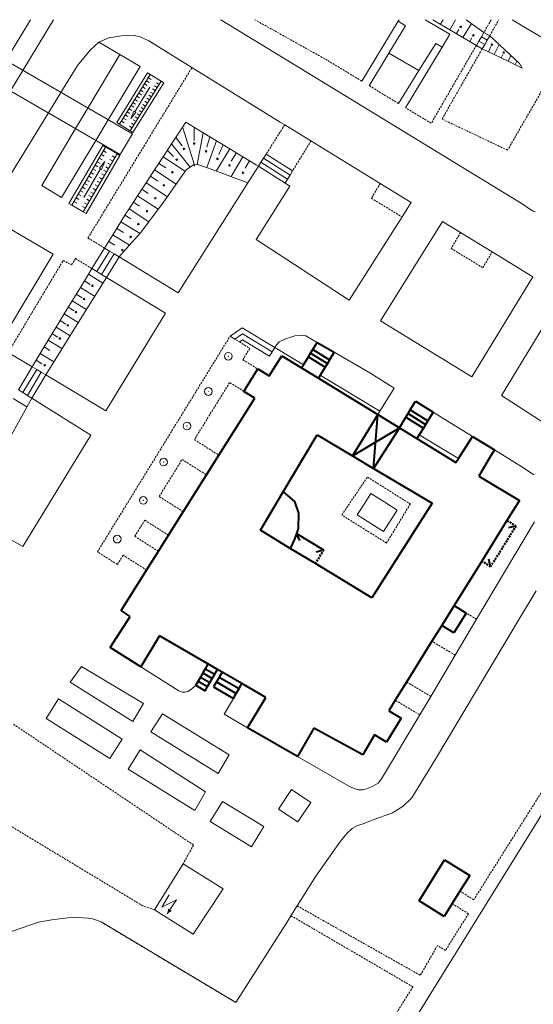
# Model space of a CAD drawing. Extents: x 13 to 4138, y -4831 to -1000.
# Tile 175 of 203: x 2718 to 2851, y -1254 to -1000. Entities that reach past the tile are written whole.
import ezdxf

# ---------------------------------------------------------------- set-up
doc = ezdxf.new("R2010")
doc.units = 0
doc.header["$MEASUREMENT"] = 0
doc.linetypes.add('DASHED', pattern=[0.75, 0.5, -0.25])
for name, color, linetype in [('11', 7, 'CONTINUOUS'), ('13', 7, 'CONTINUOUS'), ('16', 7, 'CONTINUOUS'), ('24', 7, 'CONTINUOUS'), ('25', 7, 'CONTINUOUS'), ('37', 7, 'CONTINUOUS'), ('7', 7, 'CONTINUOUS')]:
    doc.layers.add(name, color=color, linetype=linetype)

msp = doc.modelspace()

# ---------------------------------------------------------------- linework, layer by layer
at = {"layer": '11', "color": 253, "linetype": 'Continuous', "lineweight": 0}
for p, q in [((2783.91, -1084.7), (2791.31, -1089.17)), ((2795.66, -1091.79), (2811.09, -1101.12)), ((2821.24, -1107.24), (2831.38, -1113.37)), ((2807.17, -1124.85), (2808.76, -1122.36)), ((2808.76, -1122.36), (2812.34, -1124.65)), ((2805.23, -1127.88), (2807.17, -1124.85)), ((2812.34, -1124.65), (2815.52, -1126.68)), ((2811.99, -1132.21), (2805.23, -1127.88)), ((2815.52, -1126.68), (2811.99, -1132.21))]:
    msp.add_line(p, q, dxfattribs=at)
at = {"layer": '13', "color": 253, "linetype": 'Continuous', "lineweight": 40}
for p, q in [((2793.74, -1085.19), (2794.86, -1083.35)), ((2794.86, -1083.35), (2799.26, -1085.91)), ((2793.16, -1086.14), (2793.74, -1085.19)), ((2793.74, -1085.19), (2798.08, -1087.84)), ((2799.26, -1085.91), (2798.08, -1087.84)), ((2782.41, -1092), (2785.68, -1086.82)), ((2785.68, -1086.82), (2790.82, -1089.96)), ((2791.31, -1089.17), (2792.58, -1087.08)), ((2792.58, -1087.08), (2793.16, -1086.14)), ((2792.58, -1087.08), (2796.92, -1089.73)), ((2793.16, -1086.14), (2797.5, -1088.79)), ((2798.08, -1087.84), (2797.5, -1088.79)), ((2775.93, -1096.01), (2779.5, -1090.21)), ((2779.5, -1090.21), (2782.41, -1092)), ((2790.82, -1089.96), (2791.31, -1089.17)), ((2790.82, -1089.96), (2795.16, -1092.61)), ((2796.92, -1089.73), (2795.66, -1091.79)), ((2797.5, -1088.79), (2796.92, -1089.73)), ((2795.66, -1091.79), (2795.16, -1092.61)), ((2795.16, -1092.61), (2810.53, -1102.02)), ((2778.75, -1097.8), (2775.93, -1096.01)), ((2769.47, -1112.49), (2778.75, -1097.8)), ((2818.93, -1100.81), (2820.3, -1098.56)), ((2820.3, -1098.56), (2824.84, -1101.36)), ((2818.35, -1101.75), (2818.93, -1100.81)), ((2818.93, -1100.81), (2823.48, -1103.59)), ((2810.53, -1102.02), (2804.02, -1112.67)), ((2809.44, -1115.89), (2810.53, -1102.02)), ((2810.53, -1102.02), (2816.1, -1105.42)), ((2816.1, -1105.42), (2817.77, -1102.69)), ((2817.77, -1102.69), (2818.35, -1101.75)), ((2817.77, -1102.69), (2822.32, -1105.48)), ((2818.35, -1101.75), (2822.9, -1104.53)), ((2823.48, -1103.59), (2822.9, -1104.53)), ((2824.84, -1101.36), (2823.48, -1103.59)), ((2804.02, -1112.67), (2816.1, -1105.42)), ((2816.1, -1105.42), (2809.44, -1115.89)), ((2816.1, -1105.42), (2820.65, -1108.2)), ((2822.32, -1105.48), (2821.24, -1107.24)), ((2822.9, -1104.53), (2822.32, -1105.48)), ((2786.09, -1121.95), (2794.85, -1107.22)), ((2794.85, -1107.22), (2804.02, -1112.67)), ((2821.24, -1107.24), (2820.65, -1108.2)), ((2820.65, -1108.2), (2830.74, -1114.37)), ((2834, -1109.28), (2835.01, -1107.63)), ((2835.01, -1107.63), (2840.69, -1111.13)), ((2831.38, -1113.37), (2834, -1109.28)), ((2840.69, -1111.13), (2839.7, -1112.74)), ((2766.25, -1117.6), (2769.47, -1112.49)), ((2804.02, -1112.67), (2809.44, -1115.89)), ((2830.74, -1114.37), (2831.38, -1113.37)), ((2839.7, -1112.74), (2836.66, -1117.88)), ((2809.44, -1115.89), (2824.55, -1124.86)), ((2760.25, -1127.1), (2766.25, -1117.6)), ((2836.66, -1117.88), (2847.14, -1124.16)), ((2780.19, -1131.89), (2786.09, -1121.95)), ((2786.09, -1121.95), (2789, -1124.46)), ((2789, -1124.46), (2790.05, -1127.44)), ((2824.55, -1124.86), (2809.01, -1149.32)), ((2847.14, -1124.16), (2843.92, -1129.35)), ((2756.42, -1133.16), (2760.25, -1127.1)), ((2790.05, -1127.44), (2789.91, -1131.4)), ((2789.91, -1131.4), (2789.49, -1132.72)), ((2843.92, -1129.35), (2837.38, -1139.86)), ((2846.24, -1130.79), (2844.29, -1131.24)), ((2753.8, -1137.31), (2756.42, -1133.16)), ((2787.9, -1136.56), (2780.19, -1131.89)), ((2789.01, -1134.21), (2787.9, -1136.56)), ((2789.49, -1132.72), (2789.01, -1134.21)), ((2789.49, -1132.72), (2796.52, -1136.97)), ((2790.41, -1134.49), (2789.49, -1132.72)), ((2794.39, -1140.48), (2787.9, -1136.56)), ((2750.75, -1142.15), (2753.8, -1137.31)), ((2794.58, -1137.45), (2796.52, -1136.97)), ((2839.7, -1141.3), (2839.25, -1139.35)), ((2809.01, -1149.32), (2794.39, -1140.48)), ((2837.38, -1139.86), (2830.26, -1151.32)), ((2744.15, -1152.6), (2750.75, -1142.15)), ((2830.26, -1151.32), (2827.07, -1156.44)), ((2830.26, -1151.32), (2833.38, -1153.26)), ((2741.34, -1162.19), (2746.49, -1154.13)), ((2746.49, -1154.13), (2744.15, -1152.6)), ((2833.38, -1153.26), (2830.2, -1158.39)), ((2827.07, -1156.44), (2824.52, -1160.55)), ((2830.2, -1158.39), (2827.07, -1156.44)), ((2754.09, -1159.17), (2749.24, -1167.13)), ((2766.62, -1166.42), (2754.09, -1159.17)), ((2749.24, -1167.13), (2741.34, -1162.19)), ((2824.52, -1160.55), (2817.97, -1171.08)), ((2766.62, -1166.42), (2765.9, -1167.67)), ((2769.09, -1167.84), (2766.62, -1166.42)), ((2764.68, -1169.79), (2764.06, -1170.85)), ((2765.29, -1168.73), (2764.68, -1169.79)), ((2764.68, -1169.79), (2767.14, -1171.21)), ((2765.9, -1167.67), (2765.29, -1168.73)), ((2765.29, -1168.73), (2767.75, -1170.15)), ((2765.9, -1167.67), (2768.36, -1169.09)), ((2767.75, -1170.15), (2768.36, -1169.09)), ((2768.36, -1169.09), (2769.09, -1167.84)), ((2769.54, -1169.8), (2768.81, -1171.07)), ((2770.28, -1168.53), (2769.09, -1167.84)), ((2770.28, -1168.53), (2769.54, -1169.8)), ((2769.54, -1169.8), (2774.68, -1172.77)), ((2775.41, -1171.5), (2770.28, -1168.53)), ((2764.06, -1170.85), (2763.45, -1171.91)), ((2763.45, -1171.91), (2765.91, -1173.33)), ((2764.06, -1170.85), (2766.53, -1172.27)), ((2765.91, -1173.33), (2766.53, -1172.27)), ((2766.53, -1172.27), (2767.14, -1171.21)), ((2767.14, -1171.21), (2767.75, -1170.15)), ((2768.81, -1171.07), (2768.08, -1172.34)), ((2768.08, -1172.34), (2773.21, -1175.31)), ((2768.81, -1171.07), (2773.95, -1174.04)), ((2774.68, -1172.77), (2775.41, -1171.5)), ((2781.55, -1175.05), (2775.41, -1171.5)), ((2817.97, -1171.08), (2815.04, -1175.79)), ((2773.21, -1175.31), (2773.95, -1174.04)), ((2773.95, -1174.04), (2774.68, -1172.77)), ((2776.87, -1182.9), (2781.55, -1175.05)), ((2815.04, -1175.79), (2813.35, -1178.51)), ((2813.35, -1178.51), (2816.61, -1180.45)), ((2816.61, -1180.45), (2812.75, -1186.59)), ((2789.81, -1190.35), (2776.87, -1182.9)), ((2793.98, -1183.01), (2789.81, -1190.35)), ((2806.7, -1189.88), (2793.98, -1183.01)), ((2809.64, -1184.73), (2806.7, -1189.88)), ((2812.75, -1186.59), (2809.64, -1184.73)), ((2821.21, -1227.58), (2827.8, -1216.99)), ((2827.8, -1216.99), (2834.28, -1221.02)), ((2834.28, -1221.02), (2831.74, -1225.09)), ((2831.74, -1225.09), (2829.75, -1228.29)), ((2827.68, -1231.61), (2821.21, -1227.58)), ((2829.75, -1228.29), (2827.68, -1231.61))]:
    msp.add_line(p, q, dxfattribs=at)
at = {"layer": '13', "color": 253, "linetype": 'DASHED', "lineweight": 40}
for p, q in [((2846.24, -1130.79), (2839.7, -1141.3)), ((2843.92, -1129.35), (2846.24, -1130.79)), ((2796.52, -1136.97), (2794.39, -1140.48)), ((2839.7, -1141.3), (2837.38, -1139.86))]:
    msp.add_line(p, q, dxfattribs=at)
at = {"layer": '16', "color": 253, "linetype": 'Continuous', "lineweight": 0}
for p, q in [((2752.79, -1229.9), (2760.23, -1218)), ((2760.23, -1218), (2770.55, -1224.46)), ((2770.55, -1224.46), (2762.79, -1236.17)), ((2756.59, -1226.02), (2754.69, -1229.22)), ((2754.69, -1229.22), (2758.52, -1227.38)), ((2758.52, -1227.38), (2756.12, -1230.93)), ((2762.79, -1236.17), (2752.79, -1229.9))]:
    msp.add_line(p, q, dxfattribs=at)
msp.add_solid([(2756.12, -1230.93), (2756.36, -1229.61), (2757.28, -1230.2)], dxfattribs=at)
at = {"layer": '24', "color": 253, "linetype": 'Continuous', "lineweight": 0}
for p, q in [((2720.79, -1000), (2714.37, -1010.55)), ((2718.77, -1013.09), (2726.68, -1000)), ((2769.98, -1000), (2795.78, -1015.81)), ((2806.37, -1015.87), (2815.83, -1000.38)), ((2817.66, -1001.55), (2813.41, -1008.62)), ((2816.06, -1000), (2815.83, -1000.38)), ((2815.83, -1000.38), (2817.66, -1001.55)), ((2822.76, -1000), (2829.12, -1003.75)), ((2855.88, -1006.36), (2845.28, -1000)), ((2741, -1004.71), (2744.25, -1004.13)), ((2744.25, -1004.13), (2747.61, -1004.08)), ((2747.61, -1004.08), (2749.13, -1004.44)), ((2749.13, -1004.44), (2751.38, -1005.44)), ((2829.12, -1003.75), (2827.15, -1007.09)), ((2736.18, -1007.91), (2738.42, -1005.77)), ((2738.42, -1005.77), (2741, -1004.71)), ((2738.42, -1005.77), (2743.87, -1009.01)), ((2751.38, -1005.44), (2762.5, -1012.33)), ((2827.15, -1007.09), (2817.69, -1022.74)), ((2821.12, -1013.16), (2825.51, -1006.11)), ((2825.51, -1006.11), (2827.15, -1007.09)), ((2732.9, -1011.86), (2736.18, -1007.91)), ((2735.6, -1022.82), (2743.87, -1009.01)), ((2743.87, -1009.01), (2749.11, -1012.12)), ((2813.41, -1008.62), (2808.34, -1017.07)), ((2813.41, -1008.62), (2821.12, -1013.16)), ((2728.63, -1018.79), (2732.9, -1011.86)), ((2749.11, -1012.12), (2740.86, -1025.85)), ((2715.56, -1018.4), (2718.77, -1013.09)), ((2762.5, -1012.33), (2785.32, -1026.46)), ((2815.84, -1021.62), (2821.12, -1013.16)), ((2795.78, -1015.81), (2847.81, -1047.59)), ((2725.38, -1024.08), (2728.63, -1018.79)), ((2622.02, -1192.02), (2725.38, -1024.08)), ((2732.41, -1028.14), (2735.6, -1022.82)), ((2740.86, -1025.85), (2737.66, -1031.17)), ((2785.32, -1026.46), (2786.46, -1027.16)), ((2786.46, -1027.16), (2793.25, -1031.32)), ((2723.64, -1042.8), (2732.41, -1028.14)), ((2737.66, -1031.17), (2728.76, -1045.96)), ((2793.25, -1031.32), (2811.18, -1042.3)), ((2779.67, -1037.86), (2776.97, -1042.12)), ((2776.97, -1042.12), (2758.96, -1070.51)), ((2787.8, -1043.03), (2786.56, -1042.24)), ((2811.18, -1042.3), (2819.18, -1047.2)), ((2728.76, -1045.96), (2723.64, -1042.8)), ((2779.07, -1056.76), (2787.8, -1043.03)), ((2819.18, -1047.2), (2816.79, -1050.96)), ((2847.81, -1047.59), (2849.8, -1048.94)), ((2849.8, -1048.94), (2850.68, -1049.45)), ((2850.68, -1049.45), (2851.22, -1049.52)), ((2816.79, -1050.96), (2803.15, -1072.42)), ((2811.21, -1077.75), (2827.29, -1052.17)), ((2827.29, -1052.17), (2831.94, -1055)), ((2713.85, -1053.08), (2726.59, -1060.53)), ((2831.94, -1055), (2840.12, -1059.98)), ((2803.15, -1072.42), (2779.07, -1056.76)), ((2726.59, -1060.53), (2714.55, -1080.67)), ((2840.12, -1059.98), (2850.64, -1066.38)), ((2758.96, -1070.51), (2743.66, -1061.27)), ((2740.39, -1066.57), (2755.65, -1075.81)), ((2850.64, -1066.38), (2834.82, -1092.21)), ((2842.53, -1097.06), (2858.27, -1071.02)), ((2755.65, -1075.81), (2740.24, -1101.02)), ((2834.82, -1092.21), (2811.21, -1077.75)), ((2785, -1083.22), (2784.36, -1083.98)), ((2786.14, -1082.73), (2785, -1083.22)), ((2787.18, -1082.3), (2786.14, -1082.73)), ((2787.83, -1082.08), (2787.18, -1082.3)), ((2789.09, -1081.69), (2787.83, -1082.08)), ((2790.72, -1081.48), (2789.09, -1081.69)), ((2791.93, -1081.64), (2790.72, -1081.48)), ((2794.86, -1083.35), (2791.93, -1081.64)), ((2784.36, -1083.98), (2783.91, -1084.7)), ((2808.43, -1091.25), (2799.26, -1085.91)), ((2721.18, -1089.68), (2714.97, -1085.99)), ((2740.24, -1101.02), (2724.68, -1091.76)), ((2814.76, -1095.15), (2808.43, -1091.25)), ((2814.76, -1095.15), (2811.09, -1101.12)), ((2721.09, -1097.77), (2736.38, -1107.33)), ((2858.55, -1107.43), (2842.53, -1097.06)), ((2811.09, -1101.12), (2810.53, -1102.02)), ((2835.01, -1107.63), (2824.84, -1101.36)), ((2736.38, -1107.33), (2718.78, -1136.09)), ((2848.22, -1115.77), (2840.69, -1111.13)), ((2850.84, -1117.57), (2848.22, -1115.77)), ((2718.78, -1136.09), (2704.02, -1127.71)), ((2836.07, -1154.86), (2851.06, -1129.69)), ((2847.45, -1154.2), (2851.48, -1147.52)), ((2825.41, -1190.99), (2847.45, -1154.2)), ((2830.54, -1164.14), (2836.07, -1154.86)), ((2824.2, -1174.79), (2830.54, -1164.14)), ((2731.04, -1171.15), (2733.95, -1167.06)), ((2733.95, -1167.06), (2749.95, -1176.67)), ((2749.24, -1167.13), (2759.11, -1173.32)), ((2747.24, -1181.27), (2731.04, -1171.15)), ((2762.49, -1172.83), (2763.45, -1171.91)), ((2759.11, -1173.32), (2759.99, -1173.7)), ((2759.99, -1173.7), (2760.7, -1173.7)), ((2760.7, -1173.7), (2761.57, -1173.43)), ((2761.57, -1173.43), (2762.49, -1172.83)), ((2821.36, -1179.55), (2824.2, -1174.79)), ((2724.84, -1180.52), (2728.02, -1175.46)), ((2728.02, -1175.46), (2744.46, -1185.82)), ((2749.95, -1176.67), (2747.24, -1181.27)), ((2773.21, -1175.31), (2770.84, -1179.42)), ((2751.84, -1183.96), (2754.91, -1179.26)), ((2754.91, -1179.26), (2772.07, -1189.9)), ((2770.84, -1179.42), (2776.87, -1182.9)), ((2811.52, -1196.08), (2821.36, -1179.55)), ((2741.28, -1190.87), (2724.84, -1180.52)), ((2769.26, -1194.75), (2751.84, -1183.96)), ((2744.46, -1185.82), (2741.28, -1190.87)), ((2745.96, -1193.56), (2749.06, -1188.6)), ((2749.06, -1188.6), (2765.95, -1199.48)), ((2772.07, -1189.9), (2769.26, -1194.75)), ((2862.66, -1189.54), (2822.77, -1253.86)), ((2789.81, -1190.35), (2803.23, -1198.04)), ((2819.32, -1200.96), (2825.41, -1190.99)), ((2763.25, -1204.26), (2745.96, -1193.56)), ((2809.45, -1197.93), (2810.64, -1197.22)), ((2810.64, -1197.22), (2811.52, -1196.08)), ((2765.95, -1199.48), (2763.25, -1204.26)), ((2784.89, -1203.91), (2788.26, -1198.85)), ((2788.26, -1198.85), (2793.23, -1202.16)), ((2803.23, -1198.04), (2804.65, -1198.64)), ((2804.65, -1198.64), (2805.57, -1198.91)), ((2805.57, -1198.91), (2806.72, -1198.91)), ((2806.72, -1198.91), (2807.97, -1198.59)), ((2807.97, -1198.59), (2809.45, -1197.93)), ((2767.19, -1207.15), (2770.37, -1201.9)), ((2770.37, -1201.9), (2781.05, -1208.38)), ((2793.23, -1202.16), (2789.86, -1207.22)), ((2817.11, -1203.11), (2819.32, -1200.96)), ((2789.86, -1207.22), (2784.89, -1203.91)), ((2809.1, -1206.8), (2814.34, -1204.9)), ((2814.34, -1204.9), (2817.11, -1203.11)), ((2777.88, -1213.63), (2767.19, -1207.15)), ((2805.28, -1208.15), (2806.76, -1207.72)), ((2806.76, -1207.72), (2809.1, -1206.8)), ((2781.05, -1208.38), (2777.88, -1213.63)), ((2800.89, -1212.15), (2802.58, -1210.12)), ((2802.58, -1210.12), (2803.87, -1208.95)), ((2803.87, -1208.95), (2805.28, -1208.15)), ((2794.5, -1221.25), (2800.89, -1212.15)), ((2789.69, -1228.9), (2794.5, -1221.25)), ((2788.09, -1231.45), (2789.69, -1228.9)), ((2713.83, -1236.24), (2722.8, -1233.11)), ((2722.8, -1233.11), (2726.24, -1232.49)), ((2726.24, -1232.49), (2730.42, -1232)), ((2730.42, -1232), (2732.82, -1231.88)), ((2732.82, -1231.88), (2735.75, -1232.06)), ((2735.75, -1232.06), (2736.79, -1232.25)), ((2736.79, -1232.25), (2738.99, -1233.03)), ((2738.99, -1233.03), (2773.84, -1253.86)), ((2773.84, -1253.86), (2787, -1233.19)), ((2787, -1233.19), (2788.09, -1231.45)), ((2822.77, -1253.86), (2781.82, -1319.02))]:
    msp.add_line(p, q, dxfattribs=at)
at = {"layer": '24', "color": 253, "linetype": 'DASHED', "lineweight": 0}
for p, q in [((2797.45, -1010.46), (2778.71, -1000)), ((2839.85, -1000), (2837.96, -1003.27)), ((2839.45, -1004.13), (2841.82, -1000)), ((2836, -1006.64), (2824.33, -1026.77)), ((2827.14, -1025.67), (2837.51, -1007.53)), ((2806.37, -1015.87), (2797.45, -1010.46)), ((2857.01, -1011.31), (2844.06, -1033.7)), ((2735.6, -1056.4), (2762.5, -1012.33)), ((2815.84, -1021.62), (2808.34, -1017.07)), ((2824.33, -1026.77), (2817.69, -1022.74)), ((2786.46, -1027.16), (2781.66, -1034.74)), ((2844.06, -1033.7), (2827.14, -1025.67)), ((2793.25, -1031.32), (2788.49, -1039.08)), ((2811.18, -1042.3), (2808.85, -1046.1)), ((2808.85, -1046.1), (2816.79, -1050.96)), ((2831.94, -1055), (2829.47, -1059.08)), ((2739.92, -1059.01), (2735.6, -1056.4)), ((2829.47, -1059.08), (2837.65, -1064.05)), ((2837.65, -1064.05), (2840.12, -1059.98)), ((2714.97, -1085.99), (2729.21, -1062.19)), ((2729.21, -1062.19), (2731.36, -1063.36)), ((2731.36, -1063.36), (2732.36, -1061.71)), ((2732.36, -1061.71), (2736.65, -1064.3)), ((2801.21, -1127.94), (2807.85, -1118.13)), ((2807.85, -1118.13), (2818.94, -1125.1)), ((2818.94, -1125.1), (2812.78, -1135.18)), ((2812.78, -1135.18), (2801.21, -1127.94)), ((2836.07, -1154.86), (2833.38, -1153.26)), ((2830.54, -1164.14), (2824.52, -1160.55)), ((2824.2, -1174.79), (2817.97, -1171.08)), ((2821.36, -1179.55), (2815.04, -1175.79)), ((2865.14, -1180.07), (2835.33, -1227.33)), ((2716.37, -1181.99), (2762.9, -1213.19)), ((2749.81, -1228.92), (2696.29, -1196.63)), ((2762.9, -1213.19), (2760.23, -1218)), ((2835.33, -1227.33), (2831.74, -1225.09)), ((2829.75, -1228.29), (2833.97, -1230.95)), ((2752.79, -1229.9), (2749.81, -1228.92)), ((2789.69, -1228.9), (2821.51, -1246.84)), ((2738.99, -1233.03), (2773.84, -1253.86)), ((2788.09, -1231.45), (2819.62, -1249.81)), ((2833.97, -1230.95), (2828.02, -1240.39)), ((2825.94, -1239.18), (2821.51, -1246.84)), ((2828.02, -1240.39), (2825.94, -1239.18)), ((2819.62, -1249.81), (2807.95, -1268.29))]:
    msp.add_line(p, q, dxfattribs=at)
at = {"layer": '25', "color": 253, "linetype": 'Continuous', "lineweight": 0}
for p, q in [((2683.7, -1000), (2743.93, -1034.8)), ((2747.08, -1029.45), (2696.1, -1000)), ((2836.65, -1005.52), (2837.31, -1004.39)), ((2837.31, -1004.39), (2837.96, -1003.27)), ((2837.31, -1004.39), (2838.81, -1005.26)), ((2837.96, -1003.27), (2839.45, -1004.13)), ((2839.45, -1004.13), (2838.81, -1005.26)), ((2836, -1006.64), (2836.65, -1005.52)), ((2837.51, -1007.53), (2836, -1006.64)), ((2836.65, -1005.52), (2838.16, -1006.39)), ((2838.16, -1006.39), (2837.51, -1007.53)), ((2838.81, -1005.26), (2838.16, -1006.39)), ((2751.02, -1013.74), (2743.06, -1026.58)), ((2751.71, -1014.17), (2743.75, -1027.02)), ((2751.71, -1014.17), (2751.02, -1013.74)), ((2754.5, -1015.9), (2751.71, -1014.17)), ((2754.5, -1015.9), (2746.54, -1028.74)), ((2755.19, -1016.33), (2747.23, -1029.17)), ((2750.92, -1017.01), (2750.22, -1016.58)), ((2751.41, -1016.21), (2750.72, -1015.78)), ((2751.91, -1015.41), (2751.22, -1014.98)), ((2753.5, -1017.5), (2752.81, -1017.07)), ((2754, -1016.7), (2753.3, -1016.27)), ((2755.19, -1016.33), (2754.5, -1015.9)), ((2751.64, -1017.46), (2747.7, -1023.82)), ((2748.93, -1020.22), (2748.23, -1019.79)), ((2749.42, -1019.42), (2748.73, -1018.99)), ((2749.92, -1018.62), (2749.23, -1018.19)), ((2750.42, -1017.81), (2749.72, -1017.38)), ((2752.01, -1019.91), (2751.31, -1019.48)), ((2752.51, -1019.11), (2751.81, -1018.68)), ((2753, -1018.3), (2752.31, -1017.87)), ((2747.43, -1022.63), (2746.74, -1022.2)), ((2747.93, -1021.83), (2747.24, -1021.4)), ((2748.43, -1021.03), (2747.73, -1020.6)), ((2750.52, -1022.32), (2749.82, -1021.89)), ((2751.02, -1021.52), (2750.32, -1021.08)), ((2751.51, -1020.71), (2750.82, -1020.28)), ((2745.94, -1025.04), (2745.25, -1024.61)), ((2746.44, -1024.24), (2745.74, -1023.81)), ((2746.94, -1023.43), (2746.24, -1023)), ((2749.03, -1024.73), (2748.33, -1024.3)), ((2749.52, -1023.92), (2748.83, -1023.49)), ((2750.02, -1023.12), (2749.32, -1022.69)), ((2743.75, -1027.02), (2743.06, -1026.58)), ((2746.54, -1028.74), (2743.75, -1027.02)), ((2744.95, -1026.64), (2744.25, -1026.21)), ((2745.44, -1025.84), (2744.75, -1025.41)), ((2747.53, -1027.14), (2746.84, -1026.7)), ((2748.03, -1026.33), (2747.33, -1025.9)), ((2748.53, -1025.53), (2747.83, -1025.1)), ((2743.93, -1034.8), (2747.08, -1029.45)), ((2747.04, -1027.94), (2746.34, -1027.51)), ((2747.23, -1029.17), (2746.54, -1028.74)), ((2730.69, -1047.46), (2739.42, -1032.51)), ((2739.42, -1032.51), (2740.16, -1032.94)), ((2731.43, -1047.89), (2740.16, -1032.94)), ((2734.39, -1049.62), (2743.12, -1034.67)), ((2735.13, -1050.05), (2743.86, -1035.1)), ((2739.07, -1034.81), (2739.81, -1035.24)), ((2739.61, -1033.88), (2740.35, -1034.31)), ((2740.16, -1032.94), (2743.12, -1034.67)), ((2743.12, -1034.67), (2743.86, -1035.1)), ((2780.99, -1035.78), (2781.66, -1034.74)), ((2781.66, -1034.74), (2788.49, -1039.08)), ((2737.43, -1037.61), (2738.17, -1038.04)), ((2737.98, -1036.68), (2738.72, -1037.11)), ((2738.52, -1035.75), (2739.26, -1036.18)), ((2740.74, -1037.04), (2741.48, -1037.47)), ((2741.29, -1036.11), (2742.03, -1036.54)), ((2741.83, -1035.17), (2742.57, -1035.61)), ((2779.67, -1037.86), (2780.33, -1036.82)), ((2780.33, -1036.82), (2780.99, -1035.78)), ((2780.33, -1036.82), (2787.21, -1041.19)), ((2780.99, -1035.78), (2787.85, -1040.14)), ((2734.52, -1045.93), (2738.84, -1038.53)), ((2736.34, -1039.48), (2737.08, -1039.91)), ((2736.89, -1038.55), (2737.63, -1038.98)), ((2739.11, -1039.84), (2739.85, -1040.28)), ((2739.65, -1038.91), (2740.39, -1039.34)), ((2740.2, -1037.98), (2740.94, -1038.41)), ((2786.56, -1042.24), (2779.67, -1037.86)), ((2787.85, -1040.14), (2787.21, -1041.19)), ((2788.49, -1039.08), (2787.85, -1040.14)), ((2734.71, -1042.28), (2735.45, -1042.72)), ((2735.25, -1041.35), (2735.99, -1041.78)), ((2735.8, -1040.42), (2736.54, -1040.85)), ((2737.47, -1042.65), (2738.21, -1043.08)), ((2738.02, -1041.71), (2738.76, -1042.14)), ((2738.56, -1040.78), (2739.3, -1041.21)), ((2787.21, -1041.19), (2786.56, -1042.24)), ((2733.07, -1045.09), (2733.81, -1045.52)), ((2733.62, -1044.15), (2734.36, -1044.58)), ((2734.16, -1043.22), (2734.9, -1043.65)), ((2736.38, -1044.51), (2737.12, -1044.95)), ((2736.93, -1043.58), (2737.67, -1044.01)), ((2730.69, -1047.46), (2731.43, -1047.89)), ((2731.98, -1046.95), (2732.72, -1047.39)), ((2732.52, -1046.02), (2733.26, -1046.45)), ((2734.74, -1047.32), (2735.49, -1047.75)), ((2735.29, -1046.38), (2736.03, -1046.81)), ((2735.84, -1045.45), (2736.58, -1045.88)), ((2731.43, -1047.89), (2734.39, -1049.62)), ((2734.2, -1048.25), (2734.94, -1048.68)), ((2734.39, -1049.62), (2735.13, -1050.05)), ((2736.65, -1064.3), (2739.92, -1059.01)), ((2737.9, -1065.06), (2741.16, -1059.76)), ((2739.14, -1065.81), (2742.41, -1060.51)), ((2739.92, -1059.01), (2741.16, -1059.76)), ((2741.16, -1059.76), (2742.41, -1060.51)), ((2742.41, -1060.51), (2743.66, -1061.27)), ((2743.66, -1061.27), (2740.39, -1066.57)), ((2737.9, -1065.06), (2736.65, -1064.3)), ((2739.14, -1065.81), (2737.9, -1065.06)), ((2740.39, -1066.57), (2739.14, -1065.81)), ((2772.34, -1081.76), (2775.51, -1079.62)), ((2775.51, -1079.62), (2783.91, -1084.7)), ((2773.55, -1082.5), (2772.34, -1081.76)), ((2773.55, -1082.5), (2775.55, -1081.15)), ((2774.75, -1083.24), (2773.55, -1082.5)), ((2775.59, -1082.68), (2774.75, -1083.24)), ((2775.55, -1081.15), (2783.23, -1085.79)), ((2782.55, -1086.88), (2775.59, -1082.68)), ((2783.23, -1085.79), (2782.55, -1086.88)), ((2783.91, -1084.7), (2783.23, -1085.79)), ((2717.64, -1095.61), (2721.18, -1089.68)), ((2718.79, -1096.33), (2722.35, -1090.38)), ((2721.18, -1089.68), (2722.35, -1090.38)), ((2722.35, -1090.38), (2723.51, -1091.07)), ((2719.94, -1097.05), (2723.51, -1091.07)), ((2724.68, -1091.76), (2721.09, -1097.77)), ((2723.51, -1091.07), (2724.68, -1091.76)), ((2718.79, -1096.33), (2717.64, -1095.61)), ((2719.94, -1097.05), (2718.79, -1096.33)), ((2721.09, -1097.77), (2719.94, -1097.05))]:
    msp.add_line(p, q, dxfattribs=at)
for points in [[(2747.45, -1023.67), (2747.95, -1023.98), (2746.67, -1025.49), (2747.45, -1023.67)], [(2739.1, -1038.68), (2738.58, -1038.38), (2739.97, -1036.59), (2739.1, -1038.68)]]:
    msp.add_3dface(points, dxfattribs=at)
at = {"layer": '37', "color": 253, "linetype": 'Continuous', "lineweight": 0}
for p, q in [((2825.66, -1000.55), (2824.73, -1000)), ((2829.11, -1002.58), (2825.66, -1000.55)), ((2826.73, -1001.18), (2827.36, -1000.1)), ((2827.36, -1000.1), (2827.42, -1000)), ((2829.11, -1002.58), (2830.63, -1000)), ((2832.55, -1004.61), (2834.71, -1000.96)), ((2837.96, -1003.27), (2833.36, -1000)), ((2832.55, -1004.61), (2829.11, -1002.58)), ((2830.83, -1003.6), (2831.44, -1002.56)), ((2847.12, -1011.31), (2839.45, -1004.13)), ((2836, -1006.64), (2832.55, -1004.61)), ((2834.28, -1005.63), (2834.84, -1004.67)), ((2839.11, -1008.29), (2839.78, -1006.89)), ((2840.6, -1009.01), (2841.86, -1006.39)), ((2840.6, -1009.01), (2837.51, -1007.53)), ((2844.2, -1010.74), (2840.6, -1009.01)), ((2842.4, -1009.88), (2842.84, -1008.96)), ((2844.2, -1010.74), (2844.92, -1009.25)), ((2847.81, -1012.48), (2844.2, -1010.74)), ((2846.01, -1011.61), (2846.45, -1010.68)), ((2847.81, -1012.48), (2847.12, -1011.31)), ((2759.42, -1028.75), (2760.91, -1026.47)), ((2760.91, -1026.47), (2762, -1027.12)), ((2762, -1027.12), (2765.42, -1029.2)), ((2757.22, -1032.09), (2759.42, -1028.75)), ((2760.16, -1027.91), (2763.23, -1037.82)), ((2763.09, -1027.79), (2763.03, -1031.21)), ((2765.42, -1029.2), (2763.87, -1037.44)), ((2765.42, -1029.2), (2768.84, -1031.28)), ((2755.03, -1035.44), (2757.22, -1032.09)), ((2757.22, -1032.09), (2762.03, -1038.08)), ((2758.32, -1030.42), (2759.96, -1032.57)), ((2767.13, -1030.24), (2766.3, -1032.96)), ((2768.84, -1031.28), (2766.3, -1038.21)), ((2768.84, -1031.28), (2772.26, -1033.36)), ((2770.55, -1032.32), (2769.44, -1034.84)), ((2756.13, -1033.77), (2757.75, -1035.36)), ((2772.26, -1033.36), (2768.76, -1039.11)), ((2772.26, -1033.36), (2775.68, -1035.43)), ((2773.97, -1034.39), (2772.64, -1036.58)), ((2752.84, -1038.78), (2755.03, -1035.44)), ((2753.93, -1037.11), (2755.7, -1038.27)), ((2755.03, -1035.44), (2760.56, -1039.06)), ((2760.99, -1038.77), (2762.89, -1037.49)), ((2762.89, -1037.49), (2763.89, -1037.44)), ((2763.89, -1037.44), (2766.78, -1038.39)), ((2775.68, -1035.43), (2772.59, -1040.52)), ((2775.68, -1035.43), (2779.09, -1037.51)), ((2777.39, -1036.47), (2776.23, -1038.37)), ((2779.09, -1037.51), (2779.67, -1037.86)), ((2750.64, -1042.13), (2752.84, -1038.78)), ((2752.84, -1038.78), (2758.42, -1042.45)), ((2755.15, -1047.13), (2760.99, -1038.77)), ((2766.78, -1038.39), (2776.97, -1042.12)), ((2748.45, -1045.47), (2750.64, -1042.13)), ((2750.64, -1042.13), (2756.13, -1045.73)), ((2751.74, -1040.45), (2753.65, -1041.71)), ((2749.55, -1043.8), (2751.17, -1044.87)), ((2746.25, -1048.82), (2748.45, -1045.47)), ((2747.35, -1047.14), (2748.89, -1048.15)), ((2748.45, -1045.47), (2753.78, -1048.97)), ((2749.27, -1055.01), (2755.15, -1047.13)), ((2744.12, -1052.2), (2745.35, -1050.19)), ((2745.35, -1050.19), (2746.25, -1048.82)), ((2746.25, -1048.82), (2751.38, -1052.18)), ((2742.02, -1055.6), (2744.12, -1052.2)), ((2744.12, -1052.2), (2749.06, -1055.24)), ((2745.16, -1050.49), (2746.65, -1051.47)), ((2743.07, -1053.9), (2744.78, -1054.95)), ((2745.32, -1059.34), (2749.27, -1055.01)), ((2739.92, -1059.01), (2742.02, -1055.6)), ((2740.97, -1057.3), (2742.55, -1058.28)), ((2742.02, -1055.6), (2746.31, -1058.25)), ((2743.66, -1061.27), (2745.32, -1059.34)), ((2735.75, -1065.77), (2736.65, -1064.3)), ((2733.15, -1078.11), (2740.39, -1066.57)), ((2733.65, -1069.18), (2735.75, -1065.77)), ((2734.7, -1067.47), (2736.2, -1068.4)), ((2735.75, -1065.77), (2739.45, -1068.06)), ((2731.55, -1072.58), (2733.65, -1069.18)), ((2733.65, -1069.18), (2737.33, -1071.44)), ((2729.45, -1075.99), (2731.55, -1072.58)), ((2731.55, -1072.58), (2735.2, -1074.83)), ((2732.6, -1070.88), (2734.1, -1071.81)), ((2730.5, -1074.28), (2732, -1075.21)), ((2724.68, -1091.76), (2733.15, -1078.11)), ((2727.35, -1079.39), (2729.45, -1075.99)), ((2728.4, -1077.69), (2729.9, -1078.61)), ((2729.45, -1075.99), (2733.08, -1078.22)), ((2725.28, -1082.81), (2726.49, -1080.79)), ((2726.49, -1080.79), (2727.35, -1079.39)), ((2727.35, -1079.39), (2730.97, -1081.62)), ((2723.23, -1086.25), (2725.28, -1082.81)), ((2725.28, -1082.81), (2728.89, -1084.97)), ((2726.3, -1081.09), (2727.8, -1082.02)), ((2724.26, -1084.53), (2725.76, -1085.43)), ((2721.18, -1089.68), (2723.23, -1086.25)), ((2722.2, -1087.97), (2723.72, -1088.87)), ((2723.23, -1086.25), (2726.78, -1088.37)), ((2708.9, -1119.64), (2721.09, -1097.77)), ((2716.28, -1097.88), (2719.84, -1100.01))]:
    msp.add_line(p, q, dxfattribs=at)
for centre in [(2831.96, -1001.88), (2835.24, -1004.06), (2840.02, -1006.46), (2843.09, -1008.48), (2763.06, -1031.99), (2760.41, -1033.38), (2766.14, -1034), (2758.55, -1036.14), (2769.09, -1035.95), (2772.18, -1037.64), (2757.42, -1039.42), (2775.66, -1039.52), (2755.23, -1042.77), (2753.04, -1046.11), (2750.84, -1049.45), (2748.65, -1052.8), (2746.62, -1056.11), (2744.52, -1059.52), (2736.74, -1068.72), (2734.61, -1072.15), (2732.54, -1075.55), (2730.39, -1078.96), (2728.34, -1082.36), (2724.42, -1089.25)]:
    msp.add_circle(centre, 0.2, dxfattribs=at)
at = {"layer": '7', "color": 253, "linetype": 'DASHED', "lineweight": 0}
for p, q in [((2738.05, -1137.47), (2772.34, -1081.76)), ((2774.75, -1083.24), (2777.45, -1084.9)), ((2777.45, -1084.9), (2775.64, -1087.84)), ((2775.64, -1087.84), (2779.5, -1090.21)), ((2772.23, -1093.73), (2763.11, -1108.47)), ((2775.93, -1096.01), (2772.23, -1093.73)), ((2763.11, -1108.47), (2769.47, -1112.49)), ((2754.02, -1123.17), (2759.94, -1113.61)), ((2759.94, -1113.61), (2766.25, -1117.6)), ((2760.25, -1127.1), (2754.02, -1123.17)), ((2747.68, -1133.44), (2750.3, -1129.29)), ((2750.3, -1129.29), (2756.42, -1133.16)), ((2753.8, -1137.31), (2747.68, -1133.44)), ((2743.21, -1140.73), (2738.05, -1137.47)), ((2744.72, -1138.34), (2743.21, -1140.73)), ((2750.75, -1142.15), (2744.72, -1138.34))]:
    msp.add_line(p, q, dxfattribs=at)
at = {"layer": '7', "color": 253, "linetype": 'Continuous', "lineweight": 0}
for centre, radius in [((2771.89, -1086.93), 1), ((2771.89, -1086.93), 0.041), ((2766.74, -1096.04), 1), ((2766.74, -1096.04), 0.041), ((2761.19, -1104.95), 1), ((2761.19, -1104.95), 0.041), ((2755.15, -1114.27), 1), ((2755.15, -1114.27), 0.041), ((2749.9, -1124.17), 1), ((2749.9, -1124.17), 0.041), ((2743.17, -1134.17), 1), ((2743.17, -1134.17), 0.041)]:
    msp.add_circle(centre, radius, dxfattribs=at)

doc.saveas('drawing.dxf')
